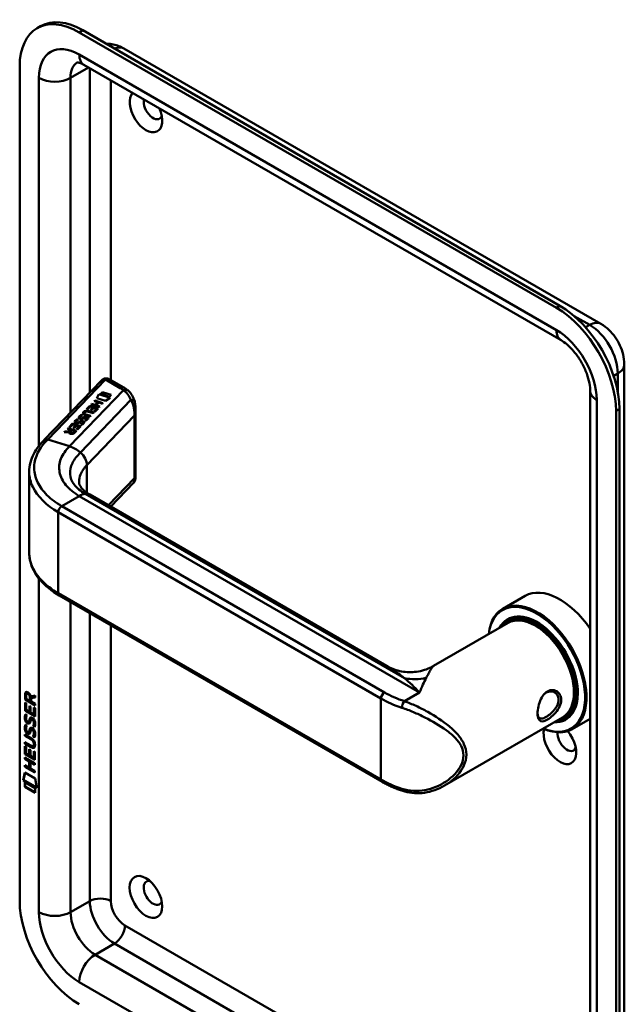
# Model space of a CAD drawing. Header units: millimetres. Extents: x 20 to 833, y 20 to 574.
# Tile 2 of 5: x 183 to 232, y 98 to 178. Entities that reach past the tile are written whole.
import ezdxf

# ---------------------------------------------------------------- set-up
doc = ezdxf.new("R2010")
doc.units = ezdxf.units.MM
doc.header["$LTSCALE"] = 2
doc.layers.add('Sichtbare Kanten(DIN)', color=7, linetype='Continuous', lineweight=50)
doc.layers.add('Sichtbare tangentiale Kanten(DIN)', color=7, linetype='Continuous', lineweight=50)

msp = doc.modelspace()

# ---------------------------------------------------------------- linework, layer by layer
at = {"layer": 'Sichtbare Kanten(DIN)'}
for p, q in [((184.162, 176.942), (184.445, 177.105)), ((226.029, 154.397), (187.562, 176.605)), ((226.312, 154.56), (187.845, 176.769)), ((191.149, 175.306), (229.616, 153.098)), ((187.935, 173.985), (226.402, 151.776)), ((182.754, 173.829), (182.754, 106.55)), ((231.506, 149.824), (231.506, 82.545)), ((184.738, 143.731), (189.347, 148.532)), ((191.158, 147.951), (190.011, 148.613)), ((228.755, 147.701), (228.755, 80.422)), ((188.755, 146.864), (188.804, 146.914)), ((188.76, 146.862), (188.804, 146.908)), ((188.804, 146.914), (189.47, 146.701)), ((188.804, 146.914), (188.804, 146.908)), ((188.804, 146.908), (189.466, 146.696)), ((188.973, 147.115), (189.143, 147.435)), ((189.674, 146.89), (188.973, 147.115)), ((188.976, 147.114), (189.143, 147.429)), ((189.143, 147.435), (190.056, 147.143)), ((189.143, 147.435), (189.143, 147.429)), ((189.143, 147.429), (190.049, 147.139)), ((189.287, 147.44), (189.435, 147.593)), ((189.986, 147.216), (189.287, 147.44)), ((189.292, 147.438), (189.435, 147.587)), ((189.435, 147.593), (190.133, 147.37)), ((189.435, 147.593), (189.435, 147.587)), ((189.435, 147.587), (190.129, 147.365)), ((190.056, 147.143), (189.674, 146.89)), ((190.133, 147.37), (189.986, 147.216)), ((188.14, 146.224), (188.402, 146.496)), ((188.222, 146.198), (188.14, 146.224)), ((188.145, 146.222), (188.402, 146.49)), ((188.435, 146.419), (188.222, 146.198)), ((188.402, 146.496), (189.069, 146.283)), ((188.402, 146.496), (188.402, 146.49)), ((188.402, 146.49), (189.064, 146.278)), ((188.649, 146.351), (188.435, 146.419)), ((188.462, 146.156), (188.649, 146.351)), ((188.543, 146.13), (188.462, 146.156)), ((188.466, 146.155), (188.649, 146.344)), ((188.505, 146.603), (188.554, 146.654)), ((189.172, 146.39), (188.505, 146.603)), ((188.51, 146.601), (188.554, 146.647)), ((188.73, 146.325), (188.543, 146.13)), ((188.554, 146.654), (188.847, 146.56)), ((188.554, 146.654), (188.554, 146.647)), ((188.554, 146.647), (188.847, 146.553)), ((188.649, 146.351), (188.649, 146.344)), ((188.728, 146.039), (188.939, 146.258)), ((188.939, 146.258), (188.73, 146.325)), ((188.733, 146.038), (188.939, 146.252)), ((189.049, 146.77), (188.755, 146.864)), ((189.069, 146.283), (188.81, 146.013)), ((188.847, 146.56), (189.049, 146.77)), ((188.847, 146.553), (189.049, 146.763)), ((188.847, 146.56), (188.847, 146.553)), ((189.132, 146.743), (188.93, 146.533)), ((188.93, 146.533), (189.22, 146.44)), ((188.93, 146.533), (188.93, 146.527)), ((188.93, 146.527), (189.216, 146.435)), ((188.939, 146.258), (188.939, 146.252)), ((189.049, 146.77), (189.049, 146.763)), ((189.422, 146.65), (189.132, 146.743)), ((189.22, 146.44), (189.172, 146.39)), ((189.47, 146.701), (189.422, 146.65)), ((192.103, 140.695), (192.103, 146.166)), ((231.12, 78.952), (231.12, 146.232)), ((187.414, 145.405), (187.414, 145.399)), ((187.603, 145.54), (187.603, 145.533)), ((187.659, 145.482), (187.661, 145.481)), ((187.659, 145.482), (187.659, 145.475)), ((187.659, 145.475), (187.661, 145.474)), ((187.74, 145.476), (187.74, 145.47)), ((187.743, 145.748), (187.743, 145.742)), ((187.838, 145.52), (187.838, 145.513)), ((187.875, 145.543), (187.875, 145.536)), ((187.958, 145.906), (187.958, 145.9)), ((187.992, 145.972), (187.991, 145.97)), ((188.07, 145.297), (188.003, 145.336)), ((188.049, 145.555), (188.044, 145.554)), ((188.437, 145.625), (188.053, 145.748)), ((188.096, 145.8), (188.486, 145.676)), ((188.096, 145.794), (188.481, 145.671)), ((188.196, 145.491), (188.196, 145.494)), ((188.196, 145.484), (188.196, 145.487)), ((188.197, 145.501), (188.197, 145.495)), ((188.687, 145.885), (188.298, 146.01)), ((188.352, 146.059), (188.736, 145.936)), ((188.352, 146.052), (188.731, 145.931)), ((188.486, 145.676), (188.437, 145.625)), ((188.736, 145.936), (188.687, 145.885)), ((188.81, 146.013), (188.728, 146.039)), ((230.837, 78.789), (230.837, 146.068)), ((186.611, 144.631), (186.661, 144.683)), ((186.878, 144.546), (186.611, 144.631)), ((186.616, 144.63), (186.661, 144.676)), ((186.661, 144.683), (187.327, 144.469)), ((186.661, 144.683), (186.661, 144.676)), ((186.661, 144.676), (187.323, 144.464)), ((186.752, 144.778), (187.014, 145.05)), ((186.833, 144.752), (186.752, 144.778)), ((186.757, 144.776), (187.014, 145.044)), ((186.768, 144.432), (186.878, 144.546)), ((186.768, 144.425), (186.878, 144.54)), ((187.046, 144.974), (186.833, 144.752)), ((186.959, 144.52), (186.844, 144.4)), ((186.878, 144.546), (186.878, 144.54)), ((187.197, 144.444), (186.959, 144.52)), ((187.014, 145.05), (187.68, 144.837)), ((187.014, 145.05), (187.014, 145.044)), ((187.014, 145.044), (187.676, 144.832)), ((187.261, 144.905), (187.046, 144.974)), ((187.073, 144.71), (187.261, 144.905)), ((187.155, 144.684), (187.073, 144.71)), ((187.078, 144.709), (187.261, 144.899)), ((187.342, 144.879), (187.155, 144.684)), ((187.261, 144.905), (187.261, 144.899)), ((187.274, 145.197), (187.274, 145.191)), ((187.329, 145.139), (187.332, 145.138)), ((187.329, 145.139), (187.329, 145.132)), ((187.329, 145.132), (187.332, 145.131)), ((187.34, 144.593), (187.55, 144.812)), ((187.421, 144.567), (187.34, 144.593)), ((187.55, 144.812), (187.342, 144.879)), ((187.345, 144.592), (187.55, 144.806)), ((187.411, 145.133), (187.411, 145.127)), ((187.68, 144.837), (187.421, 144.567)), ((187.509, 145.177), (187.509, 145.17)), ((187.546, 145.2), (187.546, 145.193)), ((187.55, 144.812), (187.55, 144.806)), ((187.74, 144.954), (187.674, 144.993)), ((187.719, 145.212), (187.715, 145.211)), ((187.866, 145.148), (187.867, 145.151)), ((187.866, 145.142), (187.867, 145.144)), ((187.868, 145.159), (187.868, 145.152)), ((186.348, 144.357), (186.404, 144.415)), ((186.729, 144.374), (186.348, 144.357)), ((186.354, 144.357), (186.404, 144.409)), ((186.404, 144.415), (186.768, 144.432)), ((186.404, 144.409), (186.768, 144.425)), ((186.404, 144.415), (186.404, 144.409)), ((186.729, 144.374), (186.729, 144.367)), ((186.768, 144.432), (186.768, 144.425)), ((186.815, 144.344), (186.815, 144.337)), ((187.082, 144.324), (187.197, 144.444)), ((187.082, 144.318), (187.197, 144.438)), ((187.327, 144.469), (187.157, 144.293)), ((187.197, 144.444), (187.197, 144.438)), ((183.523, 134.634), (183.523, 141.108)), ((191.934, 140.267), (190.098, 138.355)), ((212.337, 125.515), (188.404, 139.333)), ((211.97, 116.165), (185.948, 131.188)), ((223.512, 131.159), (221.702, 130.114)), ((222.132, 128.977), (216.126, 125.509)), ((222.258, 129.28), (222.089, 129.182)), ((183.182, 122.791), (183.183, 123.22)), ((183.226, 123.244), (183.183, 123.22)), ((183.225, 122.816), (183.226, 123.244)), ((183.282, 123.149), (183.281, 122.859)), ((183.369, 123.299), (183.327, 123.274)), ((183.653, 123.052), (183.992, 123.115)), ((183.992, 123.115), (183.991, 122.973)), ((183.225, 122.816), (183.182, 122.791)), ((183.991, 122.324), (183.182, 122.791)), ((183.182, 121.9), (183.182, 122.554)), ((183.182, 122.554), (183.281, 122.497)), ((183.224, 121.925), (183.225, 122.53)), ((183.991, 122.373), (183.225, 122.816)), ((183.281, 122.497), (183.28, 121.966)), ((183.281, 122.859), (183.569, 122.692)), ((183.534, 121.82), (183.534, 122.292)), ((183.534, 122.292), (183.632, 122.235)), ((183.569, 122.692), (183.569, 122.982)), ((183.612, 122.717), (183.569, 122.692)), ((183.612, 122.717), (183.612, 123.007)), ((183.991, 122.973), (183.668, 122.913)), ((183.711, 122.937), (183.668, 122.913)), ((183.668, 122.913), (183.668, 122.635)), ((183.668, 122.635), (183.991, 122.448)), ((183.991, 122.989), (183.711, 122.937)), ((183.991, 122.448), (183.991, 122.324)), ((183.224, 121.925), (183.182, 121.9)), ((183.99, 121.433), (183.182, 121.9)), ((183.99, 121.482), (183.224, 121.925)), ((183.23, 121.619), (183.326, 121.531)), ((183.28, 121.966), (183.534, 121.82)), ((183.576, 121.844), (183.534, 121.82)), ((183.576, 121.844), (183.576, 122.268)), ((183.632, 122.235), (183.632, 121.763)), ((183.632, 121.763), (183.892, 121.613)), ((183.892, 121.613), (183.892, 122.15)), ((183.892, 122.15), (183.991, 122.093)), ((183.934, 121.637), (183.892, 121.613)), ((183.934, 121.637), (183.935, 122.126)), ((183.991, 122.093), (183.99, 121.433)), ((183.23, 120.788), (183.326, 120.7)), ((183.286, 121.152), (183.288, 121.145)), ((183.51, 121.023), (183.468, 120.998)), ((183.513, 121.025), (183.471, 121)), ((183.479, 121.009), (183.482, 121.012)), ((183.522, 121.033), (183.525, 121.037)), ((183.745, 121.242), (183.702, 121.217)), ((183.776, 121.205), (183.773, 121.207)), ((183.818, 121.23), (183.776, 121.205)), ((183.818, 121.23), (183.815, 121.232)), ((226.532, 121.355), (217.007, 115.856)), ((226.858, 121.313), (226.689, 121.215)), ((228.755, 121.253), (227.302, 120.414)), ((183.18, 119.867), (183.181, 119.99)), ((183.181, 119.99), (183.646, 119.721)), ((183.223, 119.891), (183.223, 119.966)), ((183.285, 120.321), (183.287, 120.314)), ((183.51, 120.192), (183.467, 120.167)), ((183.512, 120.193), (183.47, 120.169)), ((183.479, 120.177), (183.482, 120.181)), ((183.521, 120.202), (183.524, 120.206)), ((183.744, 120.41), (183.702, 120.386)), ((183.775, 120.374), (183.772, 120.376)), ((183.818, 120.399), (183.775, 120.374)), ((183.818, 120.399), (183.814, 120.4)), ((183.873, 120.682), (183.83, 120.657)), ((183.223, 119.891), (183.18, 119.867)), ((183.653, 119.594), (183.18, 119.867)), ((183.18, 119.235), (183.18, 119.358)), ((183.18, 119.358), (183.652, 119.085)), ((183.222, 119.26), (183.18, 119.235)), ((183.645, 118.966), (183.18, 119.235)), ((183.222, 119.26), (183.222, 119.334)), ((183.688, 118.991), (183.222, 119.26)), ((183.695, 119.618), (183.223, 119.891)), ((183.872, 119.85), (183.83, 119.826)), ((183.902, 119.194), (183.902, 119.197)), ((183.944, 119.218), (183.944, 119.221)), ((183.179, 118.395), (183.18, 119.049)), ((183.222, 118.419), (183.179, 118.395)), ((183.988, 117.927), (183.179, 118.395)), ((183.18, 119.049), (183.278, 118.992)), ((183.222, 118.419), (183.222, 119.024)), ((183.988, 117.976), (183.222, 118.419)), ((183.278, 118.992), (183.278, 118.461)), ((183.278, 118.461), (183.531, 118.314)), ((183.531, 118.314), (183.531, 118.787)), ((183.531, 118.787), (183.63, 118.73)), ((183.574, 118.339), (183.531, 118.314)), ((183.574, 118.339), (183.574, 118.762)), ((183.63, 118.73), (183.63, 118.257)), ((183.889, 119.069), (183.847, 119.045)), ((183.889, 118.107), (183.89, 118.645)), ((183.89, 118.645), (183.988, 118.588)), ((183.932, 118.132), (183.932, 118.62)), ((183.988, 118.588), (183.988, 117.927)), ((183.179, 118.013), (183.179, 118.136)), ((183.179, 118.136), (183.987, 117.668)), ((183.221, 118.037), (183.179, 118.013)), ((183.53, 117.809), (183.179, 118.013)), ((183.221, 118.037), (183.221, 118.111)), ((183.573, 117.834), (183.221, 118.037)), ((183.573, 117.834), (183.53, 117.809)), ((183.53, 117.301), (183.53, 117.809)), ((183.572, 117.325), (183.573, 117.834)), ((183.63, 118.257), (183.889, 118.107)), ((183.674, 117.776), (183.631, 117.751)), ((183.987, 117.545), (183.631, 117.751)), ((183.631, 117.751), (183.631, 117.243)), ((183.987, 117.594), (183.674, 117.776)), ((183.932, 118.132), (183.889, 118.107)), ((183.987, 117.668), (183.987, 117.545)), ((183.028, 116.299), (183.158, 116.921)), ((183.071, 116.324), (183.191, 116.902)), ((183.158, 116.921), (184.008, 116.429)), ((183.178, 117.381), (183.178, 117.504)), ((183.178, 117.504), (183.53, 117.301)), ((183.221, 117.406), (183.178, 117.381)), ((183.987, 116.913), (183.178, 117.381)), ((183.221, 117.406), (183.221, 117.48)), ((183.987, 116.962), (183.221, 117.406)), ((183.572, 117.325), (183.53, 117.301)), ((183.631, 117.243), (183.987, 117.037)), ((183.987, 117.037), (183.987, 116.913)), ((183.071, 116.324), (183.028, 116.299)), ((184.135, 115.659), (183.028, 116.299)), ((184.127, 115.713), (183.071, 116.324)), ((183.158, 115.758), (183.158, 116.131)), ((183.158, 116.131), (184.006, 115.641)), ((183.2, 115.783), (183.2, 116.107)), ((184.008, 116.429), (184.135, 115.659)), ((183.2, 115.783), (183.158, 115.758)), ((184.005, 115.268), (183.158, 115.758)), ((184.006, 115.317), (183.2, 115.783)), ((184.006, 115.641), (184.005, 115.268))]:
    msp.add_line(p, q, dxfattribs=at)
for centre, major_axis, ratio, start_param, end_param in [((187.562, 171.053), (-3.4, 5.889), 0.57735, 5.497787, 7.068583), ((187.845, 171.216), (-3.4, 5.889), 0.57735, 5.497787, 6.283185), ((192.936, 170.237), (-0.93, 1.611), 0.57735, 0.182672, 4.529717), ((193.502, 170.563), (0.53, -0.918), 0.57735, 3.68461, 6.739089), ((226.029, 148.844), (-3.4, 5.889), 0.57735, 3.926991, 5.497787), ((226.312, 149.008), (-3.4, 5.889), 0.57735, 3.926991, 5.497787), ((189.811, 148.036), (-0.076, -0.62), 0.711531, 2.84759, 2.850396), ((188.638, 145.144), (-0.7, 0.879), 0.508563, 5.632274, 6.350614), ((188.638, 145.137), (-0.7, 0.879), 0.508563, 5.632274, 6.350614), ((188.03, 145.659), (-0.424, -0.134), 0.323385, 6.174461, 6.696153), ((188.03, 145.653), (-0.424, -0.134), 0.323385, 6.174461, 6.696153), ((189.548, 146.093), (-1.686, -0.2), 0.222773, 6.018982, 6.737446), ((189.548, 146.086), (-1.686, -0.2), 0.222773, 6.018982, 6.248126), ((190.899, 141.553), (-2.871, 4.449), 0.191984, 6.053706, 6.328639), ((188.059, 145.547), (-0.0415, -0.0104), 0.237853, 4.599863, 4.907941), ((187.916, 145.439), (-0.279, -0.072), 0.364474, 2.978881, 3.436713), ((187.447, 145.139), (-0.747, -0.376), 0.181536, 2.935109, 2.99425), ((187.447, 145.133), (-0.747, -0.376), 0.181536, 2.935109, 2.99425), ((187.916, 145.432), (-0.279, -0.072), 0.364474, 2.978881, 3.047498), ((187.701, 145.317), (0.425, 0.134), 0.323145, 3.032844, 3.554231), ((187.701, 145.31), (0.425, 0.134), 0.323145, 3.032844, 3.554231), ((187.73, 145.205), (0.0415, 0.0104), 0.237853, 1.45827, 1.766348), ((187.59, 145.097), (0.276, 0.072), 0.366407, 6.119353, 6.579647), ((187.169, 144.823), (0.695, 0.349), 0.189659, 6.06821, 6.129169), ((187.169, 144.817), (0.695, 0.349), 0.189659, 6.06821, 6.129169), ((187.59, 145.09), (0.276, 0.072), 0.366407, 6.119353, 6.188348), ((187.242, 144.424), (-0.518, -0.093), 0.376472, 6.070506, 6.901313), ((187.242, 144.417), (-0.518, -0.093), 0.376472, 6.070506, 6.199543), ((186.907, 144.516), (-0.151, 0.213), 0.804515, 2.32247, 3.295215), ((186.907, 144.51), (0.151, -0.213), 0.804515, 5.464063, 6.436807), ((226.312, 126.309), (-2.8, 4.85), 0.57735, 4.83304, 6.283185), ((224.502, 125.264), (2.8, -4.85), 0.57735, 5.616239, 10.091724), ((224.445, 125.231), (-2.76, 4.78), 0.57735, 2.493276, 6.931502), ((224.445, 125.231), (2.34, -4.053), 0.57735, 5.935521, 9.772443), ((224.389, 125.199), (2.3, -3.984), 0.57735, 5.987222, 9.720741), ((224.332, 125.166), (-2.26, 3.914), 0.57735, 2.910651, 6.514127), ((224.473, 125.248), (-2.32, 4.018), 0.57735, 5.502088, 6.538938), ((224.332, 125.166), (-2.2, 3.811), 0.57735, 3.141593, 6.283185), ((224.558, 125.297), (-2.3, 3.984), 0.57735, 6.063133, 6.283185), ((224.615, 125.329), (-2.32, 4.018), 0.57735, 0.030483, 0.137203), ((183.615, 122.704), (0.285, -0.572), 0.301873, 2.712845, 3.68559), ((183.657, 122.728), (0.285, -0.572), 0.301873, 2.712845, 3.160061), ((183.221, 122.905), (-0.033, -0.522), 0.855294, 1.909162, 2.739969), ((224.473, 125.248), (2.32, -4.018), 0.57735, 6.027433, 7.064282), ((226.086, 126.178), (-1.8, 3.118), 0.57735, 2.46259, 2.462629), ((226.029, 126.146), (1.91, -3.308), 0.57735, 5.557323, 5.557337), ((226.029, 126.146), (1.91, -3.308), 0.57735, 5.639967, 5.640049), ((224.615, 125.329), (1.95, -3.377), 0.57735, 6.020568, 6.020679), ((224.671, 125.362), (1.91, -3.308), 0.57735, 6.045513, 6.045823), ((224.558, 125.297), (2.3, -3.984), 0.57735, 0, 0.220052), ((183.644, 121.962), (0.278, 0.917), 0.281235, 2.669751, 2.730711), ((183.497, 121.29), (0.059, 0.299), 0.72217, 2.211263, 2.671556), ((183.463, 121.026), (0.0248, 0.0325), 0.583914, 4.30859, 4.616668), ((183.505, 121.051), (0.0248, 0.0325), 0.583914, 4.30859, 4.616668), ((183.589, 120.762), (0.145, 0.462), 0.615043, 5.609575, 6.130963), ((183.632, 120.787), (0.145, 0.462), 0.615043, 5.609575, 6.130963), ((224.332, 125.166), (-2.26, 3.914), 0.57735, 2.422781, 2.422828), ((224.389, 125.199), (2.3, -3.984), 0.57735, 5.546127, 5.546169), ((224.445, 125.231), (2.34, -4.053), 0.57735, 5.528421, 5.52846), ((224.389, 125.199), (2.3, -3.984), 0.57735, 5.735239, 5.735263), ((224.332, 125.166), (-2.26, 3.914), 0.57735, 2.624615, 2.624676), ((224.332, 125.166), (-2.2, 3.811), 0.57735, 2.677722, 2.67787), ((224.615, 125.329), (-2.32, 4.018), 0.57735, 2.582839, 2.582925), ((224.615, 125.329), (2.32, -4.018), 0.57735, 6.145982, 6.252702), ((183.668, 121.197), (0.304, 0.982), 0.270347, 2.690551, 2.749692), ((183.498, 120.46), (0.062, 0.301), 0.723088, 2.219923, 2.677754), ((183.462, 120.195), (0.0248, 0.0325), 0.583914, 4.30859, 4.616668), ((183.505, 120.219), (0.0248, 0.0325), 0.583914, 4.30859, 4.616668), ((183.589, 119.931), (0.145, 0.462), 0.615351, 5.608827, 6.13052), ((183.632, 119.956), (0.145, 0.462), 0.615351, 5.608827, 6.13052), ((226.312, 119.287), (0.93, -1.611), 0.57735, 3.6589, 8.138452), ((226.878, 119.614), (0.53, -0.918), 0.57735, 3.796235, 6.739089), ((182.566, 121.118), (1.354, -2.201), 0.216413, 5.902022, 6.620361), ((182.565, 118.818), (1.39, 0.562), 0.642557, 6.029314, 6.747778), ((177.274, 129.499), (6.576, -10.453), 0.079405, 6.133619, 6.408552), ((177.316, 129.524), (6.576, -10.453), 0.079405, 6.280171, 6.408552), ((182.609, 121.143), (1.354, -2.201), 0.216413, 5.902022, 6.233391), ((213.773, 115.804), (-0.125, -0.38), 0.405066, 0, 0.002655), ((193.502, 107.203), (-0.53, 0.918), 0.57735, 5.827281, 9.880682), ((187.562, 103.774), (3.4, -5.889), 0.57735, 3.926991, 5.497787)]:
    msp.add_ellipse(centre, major_axis=major_axis, ratio=ratio, start_param=start_param, end_param=end_param, dxfattribs=at)
msp.add_ellipse((192.936, 106.876), major_axis=(-0.93, 1.611), ratio=0.57735, dxfattribs=at)
for points, knots in [([(189.729, 175.681), (189.746, 175.682), (189.763, 175.682), (189.963, 175.684), (190.138, 175.665), (190.463, 175.6), (190.614, 175.553), (190.896, 175.442), (191.027, 175.377), (191.149, 175.306)], [4.2264851, 4.2264851, 4.2264851, 4.2264851, 4.2411501, 4.2411501, 4.3982297, 4.3982297, 4.5553093, 4.5553093, 4.712389, 4.712389, 4.712389, 4.712389]), ([(187.368, 174.187), (187.368, 174.187), (187.371, 174.187), (187.393, 174.187), (187.425, 174.186), (187.522, 174.166), (187.587, 174.148), (187.744, 174.086), (187.836, 174.043), (187.935, 173.985)], [4.1667876, 4.1667876, 4.1667876, 4.1667876, 4.2411501, 4.2411501, 4.3982297, 4.3982297, 4.5553093, 4.5553093, 4.712389, 4.712389, 4.712389, 4.712389]), ([(229.616, 153.098), (229.861, 152.956), (230.073, 152.791), (230.453, 152.429), (230.621, 152.232), (230.916, 151.814), (231.044, 151.592), (231.259, 151.127), (231.345, 150.884), (231.469, 150.374), (231.506, 150.107), (231.506, 149.824)], [4.712389, 4.712389, 4.712389, 4.712389, 5.026548, 5.026548, 5.340708, 5.340708, 5.654867, 5.654867, 5.969026, 5.969026, 6.283185, 6.283185, 6.283185, 6.283185]), ([(226.402, 151.776), (226.549, 151.691), (226.715, 151.575), (227.067, 151.276), (227.254, 151.089), (227.621, 150.655), (227.801, 150.406), (228.127, 149.873), (228.272, 149.59), (228.506, 149.028), (228.595, 148.749), (228.713, 148.241), (228.744, 148.01), (228.754, 147.774), (228.755, 147.737), (228.755, 147.701)], [4.712389, 4.712389, 4.712389, 4.712389, 4.945101, 4.945101, 5.193081, 5.193081, 5.453577, 5.453577, 5.719578, 5.719578, 5.982715, 5.982715, 6.234734, 6.234734, 6.283185, 6.283185, 6.283185, 6.283185]), ([(189.469, 148.627), (189.461, 148.623), (189.453, 148.618), (189.437, 148.607), (189.428, 148.602), (189.412, 148.59), (189.404, 148.583), (189.388, 148.57), (189.379, 148.563), (189.363, 148.548), (189.355, 148.541), (189.347, 148.532)], [3.1415927, 3.1415927, 3.1415927, 3.1415927, 3.1974432, 3.1974432, 3.2532937, 3.2532937, 3.3091443, 3.3091443, 3.3649948, 3.3649948, 3.4208453, 3.4208453, 3.4208453, 3.4208453]), ([(189.476, 148.631), (189.512, 148.652), (189.552, 148.667), (189.639, 148.69), (189.688, 148.695), (189.794, 148.693), (189.852, 148.681), (189.937, 148.651), (189.967, 148.637), (189.996, 148.622)], [0.0018129, 0.0018129, 0.0018129, 0.0018129, 0.0333104, 0.0333104, 0.0701392, 0.0701392, 0.1137283, 0.1137283, 0.13856, 0.13856, 0.13856, 0.13856]), ([(191.502, 147.711), (191.481, 147.729), (191.46, 147.747), (191.416, 147.781), (191.394, 147.798), (191.348, 147.83), (191.325, 147.846), (191.279, 147.877), (191.255, 147.893), (191.207, 147.922), (191.183, 147.937), (191.158, 147.951)], [1.3871415, 1.3871415, 1.3871415, 1.3871415, 1.4238724, 1.4238724, 1.4606034, 1.4606034, 1.4973344, 1.4973344, 1.5340654, 1.5340654, 1.5707963, 1.5707963, 1.5707963, 1.5707963]), ([(191.5, 147.713), (191.627, 147.606), (191.736, 147.474), (191.913, 147.178), (191.982, 147.008), (192.034, 146.809), (192.04, 146.784), (192.046, 146.759)], [0, 0, 0, 0, 0.1398364, 0.1398364, 0.2900892, 0.2900892, 0.3112069, 0.3112069, 0.3112069, 0.3112069]), ([(188.096, 145.8), (188.061, 145.811), (188.026, 145.826), (187.986, 145.853), (187.975, 145.864), (187.96, 145.887), (187.958, 145.899), (187.96, 145.925), (187.966, 145.938), (187.979, 145.957), (187.985, 145.964), (187.991, 145.97)], [0, 0, 0, 0, 0.03013076, 0.03013076, 0.04643109, 0.04643109, 0.06207275, 0.06207275, 0.07997439, 0.07997439, 0.08929735, 0.08929735, 0.08929735, 0.08929735]), ([(187.958, 145.9), (187.958, 145.889), (187.961, 145.879), (187.975, 145.857), (187.986, 145.847), (188.026, 145.819), (188.061, 145.805), (188.096, 145.794)], [-0.06012294, -0.06012294, -0.06012294, -0.06012294, -0.04643109, -0.04643109, -0.03013076, -0.03013076, 0, 0, 0, 0]), ([(183.522, 141.17), (183.522, 141.663), (183.652, 142.164), (184.101, 143.02), (184.415, 143.394), (184.737, 143.73)], [0, 0, 0, 0, 0.585628, 0.585628, 1.08441, 1.08441, 1.08441, 1.08441]), ([(192.103, 140.695), (192.103, 140.682), (192.102, 140.665), (192.1, 140.629), (192.098, 140.61), (192.09, 140.563), (192.083, 140.534), (192.06, 140.459), (192.039, 140.413), (191.995, 140.341), (191.973, 140.312), (191.949, 140.285)], [0.0000336, 0.0000336, 0.0000336, 0.0000336, 0.0155422, 0.0155422, 0.0309442, 0.0309442, 0.0536689, 0.0536689, 0.090948, 0.090948, 0.1178547, 0.1178547, 0.1178547, 0.1178547]), ([(187.547, 140.361), (187.55, 140.178), (187.583, 140.06), (187.813, 139.779), (187.901, 139.691), (188.118, 139.513), (188.252, 139.42), (188.406, 139.332)], [0, 0, 0, 0, 0.4785018, 0.4785018, 0.6584051, 0.6584051, 0.8461037, 0.8461037, 0.8461037, 0.8461037]), ([(185.95, 131.188), (185.328, 131.546), (184.797, 131.973), (183.992, 132.92), (183.711, 133.456), (183.546, 134.214), (183.522, 134.428), (183.522, 134.641)], [0, 0, 0, 0, 0.647501, 0.647501, 1.304525, 1.304525, 1.557864, 1.557864, 1.557864, 1.557864]), ([(212.336, 125.516), (212.657, 125.33), (213.023, 125.186), (213.789, 125.012), (214.201, 124.986), (215.026, 125.065), (215.447, 125.18), (215.926, 125.4), (216.026, 125.452), (216.123, 125.507)], [0, 0, 0, 0, 0.30441, 0.30441, 0.622377, 0.622377, 0.959057, 0.959057, 1.0517, 1.0517, 1.0517, 1.0517]), ([(225.303, 123.455), (225.161, 123.373), (224.898, 123.112), (224.638, 122.55), (224.507, 121.936), (224.507, 121.229), (224.768, 120.947), (225.291, 121.152), (225.915, 121.608), (226.426, 122.337), (226.424, 123), (226.277, 123.272), (225.964, 123.585), (225.589, 123.619), (225.304, 123.455), (225.304, 123.455), (225.303, 123.455), (225.303, 123.455)], [-2.115041, -2.115041, -2.115041, -2.115041, -1.963993, -1.812917, -1.66184, -1.510764, -1.208611, -1.057535, -0.906458, -0.604306, -0.453229, -0.339922, -0.302153, 0, 0, 0, 0.000028, 0.000028, 0.000028, 0.000028]), ([(225.204, 123.356), (225.204, 123.356), (225.204, 123.356), (225.204, 123.356), (225.459, 123.503), (225.76, 123.478), (225.962, 123.316), (225.987, 123.296), (226.011, 123.273), (226.033, 123.249), (226.099, 123.177), (226.149, 123.088), (226.177, 122.989), (226.216, 122.856), (226.216, 122.704), (226.178, 122.55), (226.101, 122.242), (225.868, 121.928), (225.604, 121.69), (225.472, 121.572), (225.332, 121.471), (225.204, 121.397), (225.076, 121.323), (224.96, 121.276), (224.864, 121.264), (224.673, 121.238), (224.561, 121.353), (224.524, 121.594), (224.519, 121.627), (224.515, 121.662), (224.513, 121.698)], [2.115041, 2.115041, 2.115041, 2.115041, 2.11507, 2.11507, 2.11507, 2.417222, 2.417222, 2.417222, 2.454991, 2.454991, 2.454991, 2.568299, 2.568299, 2.568299, 2.719375, 2.719375, 2.719375, 3.021528, 3.021528, 3.021528, 3.172604, 3.172604, 3.172604, 3.323681, 3.323681, 3.323681, 3.625833, 3.625833, 3.625833, 3.666448, 3.666448, 3.666448, 3.666448]), ([(183.902, 119.197), (183.902, 119.212), (183.901, 119.228), (183.896, 119.275), (183.89, 119.307), (183.869, 119.368), (183.856, 119.396), (183.822, 119.45), (183.802, 119.475), (183.74, 119.538), (183.695, 119.569), (183.653, 119.594)], [-0.133946, -0.133946, -0.133946, -0.133946, -0.1199616, -0.1199616, -0.0931091, -0.0931091, -0.0696466, -0.0696466, -0.0451961, -0.0451961, 0, 0, 0, 0]), ([(183.944, 119.221), (183.944, 119.237), (183.943, 119.252), (183.939, 119.299), (183.932, 119.332), (183.911, 119.393), (183.898, 119.421), (183.864, 119.475), (183.844, 119.499), (183.783, 119.562), (183.738, 119.594), (183.695, 119.618)], [-0.133946, -0.133946, -0.133946, -0.133946, -0.1199616, -0.1199616, -0.0931091, -0.0931091, -0.0696466, -0.0696466, -0.0451961, -0.0451961, 0, 0, 0, 0]), ([(213.648, 115.424), (213.526, 115.464), (213.406, 115.506), (213.17, 115.594), (213.053, 115.64), (212.825, 115.736), (212.713, 115.785), (212.493, 115.888), (212.385, 115.941), (212.174, 116.05), (212.07, 116.107), (211.97, 116.165)], [1.3045023, 1.3045023, 1.3045023, 1.3045023, 1.3577611, 1.3577611, 1.4110199, 1.4110199, 1.4642787, 1.4642787, 1.5175375, 1.5175375, 1.5707963, 1.5707963, 1.5707963, 1.5707963]), ([(217.002, 115.854), (216.507, 115.569), (215.953, 115.368), (214.87, 115.208), (214.325, 115.233), (213.759, 115.389), (213.703, 115.406), (213.648, 115.424)], [0, 0, 0, 0, 0.4643615, 0.4643615, 0.8926705, 0.8926705, 0.9393558, 0.9393558, 0.9393558, 0.9393558])]:
    msp.add_open_spline(points, degree=3, knots=knots, dxfattribs=at)
for points in [[(192.047, 146.754), (192.088, 146.571), (192.103, 146.374), (192.103, 146.17)], [(192.103, 146.166), (192.103, 146.167), (192.103, 146.168), (192.103, 146.17)], [(187.231, 145.291), (187.242, 145.302), (187.255, 145.313), (187.269, 145.325)], [(187.231, 145.284), (187.242, 145.296), (187.255, 145.307), (187.269, 145.319)], [(187.269, 145.325), (187.319, 145.368), (187.398, 145.4), (187.414, 145.405)], [(187.269, 145.319), (187.319, 145.361), (187.398, 145.394), (187.414, 145.399)], [(187.489, 145.366), (187.489, 145.366), (187.42, 145.343), (187.37, 145.31)], [(187.414, 145.405), (187.418, 145.403), (187.489, 145.366), (187.489, 145.366)], [(187.414, 145.399), (187.417, 145.397), (187.463, 145.373), (187.481, 145.364)], [(187.512, 145.531), (187.51, 145.564), (187.525, 145.597), (187.56, 145.634)], [(187.512, 145.534), (187.513, 145.564), (187.529, 145.594), (187.56, 145.627)], [(187.641, 145.423), (187.569, 145.44), (187.516, 145.474), (187.512, 145.531)], [(187.56, 145.634), (187.571, 145.645), (187.584, 145.656), (187.598, 145.668)], [(187.56, 145.627), (187.571, 145.638), (187.584, 145.65), (187.598, 145.662)], [(187.598, 145.668), (187.648, 145.711), (187.727, 145.743), (187.743, 145.748)], [(187.598, 145.662), (187.648, 145.704), (187.727, 145.737), (187.743, 145.742)], [(187.699, 145.652), (187.64, 145.613), (187.604, 145.575), (187.603, 145.541)], [(187.762, 145.421), (187.726, 145.413), (187.686, 145.413), (187.641, 145.423)], [(187.661, 145.481), (187.69, 145.472), (187.712, 145.47), (187.74, 145.476)], [(187.661, 145.474), (187.69, 145.465), (187.712, 145.464), (187.74, 145.47)], [(187.818, 145.709), (187.818, 145.709), (187.749, 145.686), (187.699, 145.652)], [(187.74, 145.476), (187.768, 145.483), (187.8, 145.497), (187.838, 145.52)], [(187.74, 145.47), (187.768, 145.476), (187.8, 145.491), (187.838, 145.513)], [(187.743, 145.748), (187.748, 145.746), (187.818, 145.709), (187.818, 145.709)], [(187.743, 145.742), (187.747, 145.74), (187.792, 145.716), (187.811, 145.706)], [(187.935, 145.497), (187.868, 145.454), (187.817, 145.433), (187.762, 145.421)], [(187.838, 145.52), (187.844, 145.523), (187.875, 145.543), (187.875, 145.543)], [(187.838, 145.513), (187.844, 145.517), (187.875, 145.536), (187.875, 145.536)], [(187.875, 145.543), (187.919, 145.571), (187.955, 145.589), (187.99, 145.602)], [(187.875, 145.536), (187.919, 145.565), (187.955, 145.582), (187.99, 145.595)], [(188.044, 145.554), (188.014, 145.544), (187.979, 145.526), (187.935, 145.497)], [(187.99, 145.602), (188.044, 145.621), (188.11, 145.628), (188.184, 145.604)], [(187.99, 145.595), (188.044, 145.615), (188.11, 145.622), (188.184, 145.597)], [(188.003, 145.336), (188.003, 145.336), (188.074, 145.371), (188.1, 145.387)], [(188.009, 145.332), (188.027, 145.341), (188.078, 145.367), (188.1, 145.38)], [(188.176, 145.538), (188.149, 145.557), (188.101, 145.566), (188.061, 145.558)], [(188.106, 145.313), (188.095, 145.308), (188.07, 145.297), (188.07, 145.297)], [(188.1, 145.387), (188.147, 145.416), (188.178, 145.446), (188.192, 145.479)], [(188.1, 145.38), (188.147, 145.409), (188.178, 145.439), (188.192, 145.473)], [(188.204, 145.373), (188.182, 145.356), (188.145, 145.331), (188.106, 145.313)], [(188.184, 145.604), (188.207, 145.596), (188.211, 145.594), (188.218, 145.591)], [(188.184, 145.597), (188.207, 145.59), (188.211, 145.587), (188.218, 145.584)], [(188.289, 145.487), (188.279, 145.448), (188.256, 145.414), (188.204, 145.373)], [(188.218, 145.591), (188.266, 145.57), (188.301, 145.533), (188.289, 145.487)], [(188.218, 145.584), (188.259, 145.566), (188.29, 145.537), (188.291, 145.501)], [(187.183, 145.188), (187.18, 145.221), (187.196, 145.254), (187.231, 145.291)], [(187.183, 145.191), (187.184, 145.221), (187.2, 145.251), (187.231, 145.284)], [(187.312, 145.08), (187.24, 145.097), (187.187, 145.131), (187.183, 145.188)], [(187.37, 145.31), (187.31, 145.27), (187.275, 145.233), (187.274, 145.198)], [(187.433, 145.078), (187.397, 145.07), (187.357, 145.07), (187.312, 145.08)], [(187.332, 145.138), (187.361, 145.129), (187.382, 145.127), (187.411, 145.133)], [(187.332, 145.131), (187.361, 145.122), (187.382, 145.121), (187.411, 145.127)], [(187.411, 145.133), (187.439, 145.14), (187.471, 145.154), (187.509, 145.177)], [(187.411, 145.127), (187.439, 145.134), (187.471, 145.148), (187.509, 145.17)], [(187.606, 145.154), (187.539, 145.111), (187.487, 145.09), (187.433, 145.078)], [(187.509, 145.177), (187.515, 145.18), (187.545, 145.2), (187.546, 145.2)], [(187.509, 145.17), (187.515, 145.174), (187.545, 145.193), (187.546, 145.193)], [(187.546, 145.2), (187.59, 145.228), (187.625, 145.246), (187.661, 145.259)], [(187.546, 145.193), (187.59, 145.222), (187.625, 145.239), (187.661, 145.252)], [(187.715, 145.211), (187.685, 145.201), (187.65, 145.183), (187.606, 145.154)], [(187.661, 145.259), (187.715, 145.278), (187.781, 145.285), (187.855, 145.261)], [(187.661, 145.252), (187.715, 145.272), (187.781, 145.279), (187.855, 145.254)], [(187.674, 144.993), (187.674, 144.993), (187.744, 145.028), (187.77, 145.044)], [(187.68, 144.989), (187.698, 144.998), (187.749, 145.024), (187.77, 145.037)], [(187.847, 145.195), (187.82, 145.214), (187.771, 145.223), (187.732, 145.216)], [(187.777, 144.97), (187.766, 144.965), (187.74, 144.954), (187.74, 144.954)], [(187.77, 145.044), (187.818, 145.073), (187.848, 145.103), (187.863, 145.136)], [(187.77, 145.037), (187.818, 145.067), (187.848, 145.096), (187.863, 145.13)], [(187.875, 145.03), (187.852, 145.013), (187.816, 144.988), (187.777, 144.97)], [(187.855, 145.261), (187.878, 145.253), (187.882, 145.251), (187.889, 145.248)], [(187.855, 145.254), (187.878, 145.247), (187.882, 145.244), (187.889, 145.241)], [(187.96, 145.144), (187.95, 145.105), (187.927, 145.071), (187.875, 145.03)], [(187.889, 145.248), (187.937, 145.227), (187.972, 145.19), (187.96, 145.144)], [(187.889, 145.241), (187.929, 145.223), (187.96, 145.195), (187.962, 145.158)], [(186.844, 144.4), (186.809, 144.364), (186.787, 144.313), (186.884, 144.282)], [(186.815, 144.337), (186.815, 144.315), (186.832, 144.292), (186.884, 144.276)], [(187.157, 144.293), (187.097, 144.234), (186.983, 144.189), (186.84, 144.235)], [(183.523, 141.17), (183.523, 141.168), (183.523, 141.167), (183.523, 141.166)], [(191.935, 140.268), (191.935, 140.268), (191.934, 140.267), (191.934, 140.267)], [(216.126, 125.509), (216.126, 125.509), (216.126, 125.509), (216.126, 125.509)], [(183.183, 123.22), (183.187, 123.362), (183.253, 123.475), (183.426, 123.375)], [(183.226, 123.244), (183.227, 123.313), (183.244, 123.375), (183.279, 123.409)], [(183.569, 122.982), (183.57, 123.071), (183.545, 123.192), (183.427, 123.26)], [(183.612, 123.007), (183.612, 123.096), (183.587, 123.216), (183.47, 123.284)], [(225.028, 123.223), (225.083, 123.276), (225.142, 123.321), (225.204, 123.356)], [(183.174, 121.431), (183.179, 121.474), (183.19, 121.535), (183.21, 121.58)], [(183.21, 121.58), (183.216, 121.593), (183.23, 121.619), (183.23, 121.619)], [(183.216, 121.456), (183.221, 121.497), (183.232, 121.556), (183.251, 121.6)], [(183.326, 121.531), (183.326, 121.531), (183.292, 121.444), (183.282, 121.405)], [(183.195, 121.157), (183.17, 121.25), (183.162, 121.331), (183.174, 121.431)], [(183.173, 120.6), (183.178, 120.642), (183.19, 120.703), (183.21, 120.748)], [(183.354, 120.915), (183.29, 120.962), (183.226, 121.047), (183.195, 121.157)], [(183.238, 121.181), (183.212, 121.275), (183.204, 121.355), (183.216, 121.456)], [(183.21, 120.748), (183.215, 120.761), (183.23, 120.788), (183.23, 120.788)], [(183.215, 120.624), (183.22, 120.666), (183.231, 120.724), (183.251, 120.769)], [(183.396, 120.939), (183.333, 120.987), (183.268, 121.072), (183.238, 121.181)], [(183.282, 121.405), (183.264, 121.333), (183.263, 121.261), (183.279, 121.18)], [(183.326, 120.7), (183.326, 120.7), (183.292, 120.613), (183.282, 120.573)], [(183.346, 121.043), (183.388, 120.999), (183.441, 120.98), (183.471, 121)], [(183.397, 120.885), (183.369, 120.902), (183.363, 120.908), (183.354, 120.915)], [(183.44, 120.91), (183.411, 120.927), (183.405, 120.932), (183.396, 120.939)], [(183.575, 120.902), (183.542, 120.852), (183.487, 120.832), (183.397, 120.885)], [(183.558, 120.881), (183.528, 120.874), (183.489, 120.881), (183.44, 120.91)], [(183.482, 121.012), (183.502, 121.037), (183.518, 121.081), (183.534, 121.152)], [(183.51, 121.023), (183.511, 121.024), (183.512, 121.024), (183.513, 121.025)], [(183.525, 121.037), (183.544, 121.062), (183.56, 121.106), (183.576, 121.177)], [(183.534, 121.152), (183.557, 121.259), (183.586, 121.311), (183.626, 121.343)], [(183.63, 121.048), (183.614, 120.978), (183.596, 120.935), (183.575, 120.902)], [(183.576, 121.177), (183.597, 121.273), (183.623, 121.325), (183.657, 121.357)], [(183.626, 121.343), (183.652, 121.363), (183.689, 121.366), (183.74, 121.344)], [(183.643, 121.105), (183.641, 121.096), (183.63, 121.048), (183.63, 121.048)], [(183.696, 121.213), (183.676, 121.196), (183.659, 121.16), (183.643, 121.105)], [(183.773, 121.207), (183.738, 121.227), (183.717, 121.229), (183.696, 121.213)], [(183.74, 121.344), (183.821, 121.31), (183.901, 121.231), (183.956, 121.096)], [(183.815, 121.232), (183.784, 121.25), (183.764, 121.253), (183.745, 121.242)], [(183.83, 120.657), (183.83, 120.657), (183.874, 120.715), (183.891, 120.798)], [(183.873, 120.682), (183.873, 120.682), (183.916, 120.739), (183.933, 120.823)], [(183.891, 120.798), (183.91, 120.896), (183.91, 120.986), (183.88, 121.068)], [(183.933, 120.823), (183.953, 120.92), (183.953, 121.01), (183.922, 121.092)], [(183.998, 120.766), (183.99, 120.663), (183.945, 120.581), (183.935, 120.569)], [(183.956, 121.096), (183.987, 121.019), (184.002, 120.939), (184.002, 120.851)], [(184.002, 120.851), (184.002, 120.823), (184, 120.796), (183.998, 120.766)], [(183.195, 120.325), (183.169, 120.419), (183.161, 120.5), (183.173, 120.6)], [(183.353, 120.083), (183.29, 120.131), (183.225, 120.216), (183.195, 120.325)], [(183.237, 120.35), (183.212, 120.443), (183.204, 120.524), (183.215, 120.624)], [(183.396, 120.108), (183.332, 120.155), (183.267, 120.24), (183.237, 120.35)], [(183.282, 120.573), (183.264, 120.501), (183.262, 120.429), (183.278, 120.349)], [(183.345, 120.211), (183.387, 120.168), (183.44, 120.149), (183.47, 120.169)], [(183.397, 120.054), (183.368, 120.071), (183.362, 120.076), (183.353, 120.083)], [(183.439, 120.079), (183.411, 120.095), (183.405, 120.101), (183.396, 120.108)], [(183.574, 120.071), (183.542, 120.021), (183.487, 120.001), (183.397, 120.054)], [(183.558, 120.05), (183.527, 120.042), (183.489, 120.049), (183.439, 120.079)], [(183.482, 120.181), (183.501, 120.206), (183.517, 120.25), (183.533, 120.321)], [(183.51, 120.192), (183.511, 120.192), (183.512, 120.193), (183.512, 120.193)], [(183.524, 120.206), (183.547, 120.235), (183.564, 120.293), (183.575, 120.345)], [(183.533, 120.321), (183.557, 120.427), (183.586, 120.48), (183.626, 120.511)], [(183.629, 120.216), (183.614, 120.147), (183.596, 120.103), (183.574, 120.071)], [(183.575, 120.345), (183.597, 120.442), (183.623, 120.494), (183.657, 120.526)], [(183.626, 120.511), (183.652, 120.532), (183.689, 120.534), (183.74, 120.513)], [(183.643, 120.273), (183.641, 120.265), (183.629, 120.217), (183.629, 120.216)], [(183.695, 120.382), (183.675, 120.364), (183.658, 120.329), (183.643, 120.273)], [(183.772, 120.376), (183.738, 120.396), (183.716, 120.397), (183.695, 120.382)], [(183.74, 120.513), (183.821, 120.479), (183.901, 120.4), (183.956, 120.265)], [(183.814, 120.4), (183.783, 120.418), (183.763, 120.421), (183.744, 120.41)], [(183.935, 120.569), (183.929, 120.573), (183.83, 120.657), (183.83, 120.657)], [(183.83, 119.826), (183.83, 119.826), (183.873, 119.883), (183.89, 119.967)], [(183.872, 119.85), (183.872, 119.85), (183.916, 119.908), (183.933, 119.991)], [(183.957, 120.61), (183.927, 120.636), (183.873, 120.682), (183.873, 120.682)], [(183.89, 119.967), (183.91, 120.064), (183.91, 120.155), (183.879, 120.236)], [(183.933, 119.991), (183.952, 120.089), (183.952, 120.179), (183.922, 120.261)], [(183.997, 119.935), (183.989, 119.832), (183.944, 119.75), (183.934, 119.737)], [(183.956, 120.265), (183.987, 120.188), (184.002, 120.107), (184.002, 120.019)], [(184.002, 120.019), (184.002, 119.992), (184, 119.965), (183.997, 119.935)], [(183.934, 119.737), (183.928, 119.742), (183.83, 119.826), (183.83, 119.826)], [(183.957, 119.779), (183.926, 119.804), (183.872, 119.85), (183.872, 119.85)], [(217.002, 115.854), (217.003, 115.855), (217.005, 115.856), (217.007, 115.857)]]:
    msp.add_open_spline(points, degree=3, dxfattribs=at)
at = {"layer": 'Sichtbare tangentiale Kanten(DIN)'}
for p, q in [((187.562, 176.605), (187.845, 176.769)), ((226.029, 152.6), (187.562, 174.809)), ((188.308, 173.77), (186.855, 172.931)), ((188.411, 173.71), (188.411, 147.557)), ((184.31, 172.931), (184.31, 143.248)), ((186.855, 145.937), (186.855, 172.931)), ((190.108, 148.557), (190.108, 172.731)), ((226.029, 154.397), (226.312, 154.56)), ((227.469, 153.728), (228.716, 153.009)), ((228.716, 153.009), (228.387, 152.818)), ((185.025, 143.78), (189.636, 148.582)), ((189.669, 148.608), (190.858, 147.921)), ((230.979, 149.089), (230.649, 148.899)), ((230.979, 149.089), (230.979, 147.65)), ((186.775, 143.22), (191.116, 147.742)), ((187.649, 142.721), (191.724, 146.965)), ((229.282, 79.687), (229.282, 146.966)), ((230.837, 146.068), (231.12, 146.232)), ((187.269, 145.325), (187.269, 145.319)), ((187.56, 145.634), (187.56, 145.627)), ((187.598, 145.668), (187.598, 145.662)), ((187.661, 145.481), (187.661, 145.474)), ((187.909, 145.997), (187.909, 145.991)), ((187.99, 145.602), (187.99, 145.595)), ((188.096, 145.8), (188.096, 145.794)), ((188.1, 145.387), (188.1, 145.38)), ((188.174, 141.705), (192.024, 145.715)), ((188.184, 145.604), (188.184, 145.597)), ((188.192, 145.479), (188.192, 145.473)), ((188.196, 145.494), (188.196, 145.487)), ((188.196, 145.491), (188.196, 145.484)), ((188.218, 145.591), (188.218, 145.584)), ((188.352, 146.059), (188.352, 146.052)), ((192.024, 145.715), (192.024, 140.664)), ((192.098, 140.812), (192.098, 145.863)), ((187.231, 145.291), (187.231, 145.284)), ((187.332, 145.138), (187.332, 145.131)), ((187.661, 145.259), (187.661, 145.252)), ((187.77, 145.044), (187.77, 145.037)), ((187.855, 145.261), (187.855, 145.254)), ((187.863, 145.136), (187.863, 145.13)), ((187.866, 145.148), (187.866, 145.142)), ((187.867, 145.151), (187.867, 145.144)), ((187.889, 145.248), (187.889, 145.241)), ((185.025, 143.78), (186.775, 143.22)), ((186.884, 144.282), (186.884, 144.276)), ((187.082, 144.324), (187.082, 144.318)), ((186.855, 143.192), (186.855, 143.192)), ((188.174, 141.705), (188.174, 139.478)), ((189.91, 138.463), (192.024, 140.664)), ((187.562, 139.21), (186.148, 138.393)), ((214.998, 123.37), (187.562, 139.21)), ((213.789, 124.519), (188.034, 139.389)), ((188.174, 139.398), (188.174, 139.398)), ((212.17, 123.37), (186.148, 138.393)), ((190.108, 138.349), (190.108, 138.365)), ((185.865, 137.903), (185.865, 131.371)), ((185.865, 137.903), (211.887, 122.88)), ((184.31, 132.642), (184.31, 132.639)), ((184.31, 132.55), (184.31, 105.652)), ((211.887, 116.348), (185.865, 131.371)), ((186.855, 105.652), (186.855, 130.665)), ((188.411, 129.766), (188.411, 106.55)), ((190.108, 106.55), (190.108, 128.787)), ((183.47, 123.284), (183.427, 123.26)), ((214.998, 123.37), (213.773, 122.663)), ((225.304, 123.455), (225.204, 123.356)), ((183.612, 123.007), (183.569, 122.982)), ((211.887, 122.88), (211.887, 116.348)), ((183.249, 121.602), (183.21, 121.58)), ((183.216, 121.456), (183.174, 121.431)), ((183.238, 121.181), (183.195, 121.157)), ((183.249, 120.771), (183.21, 120.748)), ((183.396, 120.939), (183.354, 120.915)), ((183.44, 120.91), (183.397, 120.885)), ((183.522, 121.033), (183.479, 121.009)), ((183.525, 121.037), (183.482, 121.012)), ((183.576, 121.177), (183.534, 121.152)), ((183.646, 121.354), (183.626, 121.343)), ((183.815, 121.232), (183.773, 121.207)), ((183.922, 121.092), (183.88, 121.068)), ((183.933, 120.823), (183.891, 120.798)), ((183.215, 120.624), (183.173, 120.6)), ((183.237, 120.35), (183.195, 120.325)), ((183.396, 120.108), (183.353, 120.083)), ((183.439, 120.079), (183.397, 120.054)), ((183.521, 120.202), (183.479, 120.177)), ((183.524, 120.206), (183.482, 120.181)), ((183.575, 120.345), (183.533, 120.321)), ((183.645, 120.522), (183.626, 120.511)), ((183.814, 120.4), (183.772, 120.376)), ((183.922, 120.261), (183.879, 120.236)), ((183.933, 119.991), (183.89, 119.967)), ((183.695, 119.618), (183.653, 119.594)), ((183.944, 119.221), (183.902, 119.197)), ((183.944, 119.218), (183.902, 119.194)), ((183.688, 118.991), (183.645, 118.966)), ((188.411, 106.55), (186.855, 105.652)), ((228.755, 82.931), (191.239, 104.59)), ((190.391, 103.121), (188.835, 102.222)), ((190.391, 103.121), (228.755, 80.971)), ((227.302, 80.014), (188.835, 102.222)), ((187.562, 100.018), (226.029, 77.809))]:
    msp.add_line(p, q, dxfattribs=at)
for centre, major_axis, ratio, start_param, end_param in [((187.562, 171.053), (-2.3, 3.984), 0.57735, 5.497787, 7.068583), ((188.835, 175.544), (-0.9, -1.559), 0.57735, 5.497787, 6.283185), ((190.249, 173.748), (0.9, 1.559), 0.57735, 0, 0.667011), ((188.835, 171.788), (-1.4, 2.425), 0.57735, 0.030717, 0.785398), ((185.583, 173.666), (-1.8, 0), 0.57735, 0.785398, 2.356194), ((226.029, 148.844), (-2.3, 3.984), 0.57735, 3.926991, 5.497787), ((227.302, 153.335), (-0.9, -1.559), 0.57735, 5.497787, 6.283185), ((228.716, 151.539), (0.9, 1.559), 0.57735, 0, 0.785398), ((228.716, 150.396), (1.6, -2.771), 0.57735, 0.785398, 2.356194), ((229.706, 149.824), (1.8, 0), 0.57735, 5.497787, 6.283185), ((189.636, 148.255), (-0.289, 0.277), 0.714124, 5.313402, 6.283185), ((189.669, 148.281), (-0.2, 0.346), 0.57735, 5.497787, 6.283185), ((189.811, 148.526), (0.2, 0), 0.57735, 2.356194, 2.635447), ((189.811, 148.036), (-0.076, -0.62), 0.711531, 2.850396, 3.63299), ((190.858, 147.431), (0.3, 0.52), 0.57735, 0, 0.785398), ((189.303, 147.023), (2.2, 0), 0.57735, 0.601743, 0.785398), ((191.116, 147.252), (0.386, 0.459), 0.673079, 0.007018, 0.895715), ((230.555, 147.701), (-1.8, 0), 0.57735, 0, 0.785398), ((191.461, 146.625), (0.586, 0.13), 0.549595, 6.281537, 7.272053), ((191.499, 145.883), (0.6, 0), 0.57735, 5.77704, 6.225543), ((185.025, 143.453), (-0.289, 0.277), 0.714124, 5.313402, 6.282321), ((186.775, 141.587), (1.443, -1.385), 0.714124, 1.64821, 2.171809), ((187.124, 142.041), (0.866, -0.831), 0.714124, 0.601013, 1.64821), ((191.499, 140.832), (0.6, 0), 0.57735, 5.77704, 6.225543), ((187.562, 137.577), (-1, -1.732), 0.57735, 3.587154, 3.926991), ((187.704, 138.12), (0.7, 1.212), 0.57735, 0, 0.445561), ((186.148, 138.067), (0.2, 0.346), 0.57735, 0.785398, 2.356194), ((186.148, 131.535), (-0.2, -0.346), 0.57735, 5.497787, 6.283185), ((214.732, 128.142), (3.898, 0.899), 0.920627, 4.264207, 4.705279), ((212.17, 123.043), (0.2, 0.346), 0.57735, 0.785398, 2.356194), ((217.544, 126.472), (-7.6, 0), 0.57735, 0.785398, 1.051692), ((217.544, 126.146), (8, 0), 0.57735, 3.926991, 4.193285), ((213.773, 122.336), (0.125, 0.38), 0.405066, 0.683455, 2.254251), ((217.544, 119.614), (-8, 0), 0.57735, 0.785398, 1.051692), ((212.17, 116.511), (-0.2, -0.346), 0.57735, 5.497787, 6.283185), ((213.773, 115.804), (-0.125, -0.38), 0.405066, 5.395844, 6.283185), ((189.259, 106.06), (1.2, 0), 0.57735, 0.785398, 2.356194), ((190.391, 105.407), (1.4, -2.425), 0.57735, 3.926991, 5.497787), ((191.239, 105.897), (-0.8, 1.386), 0.57735, 0.785398, 2.356194), ((185.583, 106.387), (1.8, 0), 0.57735, 3.926991, 5.497787), ((187.562, 103.774), (2.3, -3.984), 0.57735, 3.926991, 5.497787), ((188.835, 104.509), (-1.4, 2.425), 0.57735, 0.785398, 2.356194), ((190.391, 104.1), (0.6, 1.039), 0.57735, 3.926991, 5.497787), ((188.835, 100.753), (0.9, 1.559), 0.57735, 0.785398, 2.356194)]:
    msp.add_ellipse(centre, major_axis=major_axis, ratio=ratio, start_param=start_param, end_param=end_param, dxfattribs=at)
msp.add_open_spline([(191.116, 147.742), (191.392, 147.564), (191.599, 147.275), (191.724, 146.965)], degree=3, dxfattribs=at)
for points, knots in [([(191.724, 146.965), (191.831, 146.773), (191.911, 146.55), (191.962, 146.302), (191.975, 146.241), (191.986, 146.177), (191.995, 146.112), (192.013, 145.98), (192.024, 145.839), (192.024, 145.715)], [-0.1990841, -0.1990841, -0.1990841, -0.1990841, -0.0853218, -0.0853218, -0.0853218, -0.0568812, -0.0568812, -0.0568812, 0, 0, 0, 0]), ([(192.098, 145.863), (192.098, 145.925), (192.102, 146.034), (192.103, 146.141), (192.103, 146.166)], [0, 0, 0, 0, 0.05688117, 0.07341988, 0.07341988, 0.07341988, 0.07341988]), ([(186.148, 138.393), (185.688, 138.659), (184.876, 139.268), (184.112, 140.32), (183.837, 141.457), (184.036, 142.4), (184.388, 143.028), (184.615, 143.33), (184.759, 143.499), (184.836, 143.582), (184.925, 143.675), (184.975, 143.728), (185.025, 143.78)], [0, 0, 0, 0, 0.488541, 0.977083, 1.465624, 1.954165, 2.198436, 2.320571, 2.381639, 2.442706, 2.442706, 2.520183, 2.520183, 2.520183, 2.520183]), ([(187.562, 139.21), (187.122, 139.464), (186.385, 140.066), (185.87, 141.125), (185.968, 142.229), (186.471, 142.904), (186.775, 143.22)], [0, 0, 0, 0, 0.249467, 0.499075, 0.749459, 1, 1, 1, 1]), ([(188.034, 139.389), (187.66, 139.604), (187.054, 140.113), (186.727, 140.989), (186.858, 141.587), (187.156, 142.168), (187.388, 142.449), (187.649, 142.721)], [0, 0, 0, 0, 0.246135, 0.493549, 0.746578, 0.748863, 1, 1, 1, 1]), ([(187.547, 140.361), (187.545, 140.563), (187.633, 141.041), (187.953, 141.475), (188.174, 141.705)], [0.5655008, 0.5655008, 0.5655008, 0.5655008, 0.7488633, 1, 1, 1, 1]), ([(183.523, 141.166), (183.523, 141.151), (183.523, 141.136), (183.523, 141.121), (183.53, 140.723), (183.627, 140.326), (183.81, 139.943), (184.177, 139.176), (184.891, 138.466), (185.865, 137.903)], [-1.486402, -1.486402, -1.486402, -1.486402, -1.468077, -1.468077, -1.468077, -0.978718, -0.978718, -0.978718, 0, 0, 0, 0]), ([(192.024, 140.664), (192.024, 140.54), (192.014, 140.449), (191.995, 140.384), (191.98, 140.331), (191.96, 140.294), (191.935, 140.268)], [-0.1988774, -0.1988774, -0.1988774, -0.1988774, -0.1420553, -0.1420553, -0.1420553, -0.0952454, -0.0952454, -0.0952454, -0.0952454]), ([(192.103, 140.695), (192.103, 140.697), (192.103, 140.7), (192.102, 140.704), (192.101, 140.719), (192.098, 140.75), (192.098, 140.812)], [0.12573347, 0.12573347, 0.12573347, 0.12573347, 0.14205527, 0.14205527, 0.14205527, 0.19887737, 0.19887737, 0.19887737, 0.19887737]), ([(185.865, 131.371), (185.519, 131.571), (184.566, 132.233), (183.708, 133.356), (183.523, 134.28), (183.522, 134.634)], [-2.520183, -2.520183, -2.520183, -2.520183, -2.171225, -1.473309, -1.038671, -1.038671, -1.038671, -1.038671]), ([(212.337, 125.515), (212.475, 125.435), (212.783, 125.246), (213.272, 124.912), (213.616, 124.654), (213.789, 124.519)], [11.1130559, 11.1130559, 11.1130559, 11.1130559, 11.3712699, 11.6805591, 11.9898484, 11.9898484, 11.9898484, 11.9898484]), ([(215.532, 124.548), (215.601, 124.682), (215.726, 124.923), (215.948, 125.313), (216.074, 125.478), (216.126, 125.509), (216.126, 125.509)], [-11.989848, -11.989848, -11.989848, -11.989848, -11.680559, -11.37127, -10.752691, -10.747652, -10.747652, -10.747652, -10.747652]), ([(213.789, 124.519), (214.186, 124.175), (214.592, 123.788), (214.996, 123.372), (214.997, 123.371), (214.998, 123.37)], [6.620284, 6.620284, 6.620284, 6.620284, 7.3994919, 7.3994919, 7.4015151, 7.4015151, 7.4015151, 7.4015151]), ([(214.998, 123.37), (214.999, 123.371), (214.999, 123.372), (215.18, 123.816), (215.361, 124.214), (215.532, 124.548)], [-7.4015151, -7.4015151, -7.4015151, -7.4015151, -7.3994919, -7.3994919, -6.620284, -6.620284, -6.620284, -6.620284]), ([(217.007, 115.857), (217.132, 115.929), (217.785, 116.351), (218.553, 117.175), (218.843, 118.363), (218.666, 119.085), (218.367, 119.61), (217.988, 120.1), (217.161, 120.879), (215.981, 121.652), (214.715, 122.297), (214.079, 122.556), (213.773, 122.663)], [-2.560043, -2.560043, -2.560043, -2.560043, -2.447238, -1.957791, -1.713067, -1.468343, -1.345981, -1.223619, -0.978895, -0.489448, -0.244724, 0, 0, 0, 0]), ([(213.575, 122.135), (213.873, 122.037), (214.185, 121.919), (214.497, 121.787), (214.809, 121.656), (215.121, 121.511), (215.427, 121.358), (216.039, 121.052), (216.627, 120.711), (217.138, 120.336), (217.394, 120.148), (217.631, 119.951), (217.837, 119.741), (217.94, 119.636), (218.035, 119.527), (218.121, 119.414), (218.206, 119.301), (218.282, 119.184), (218.344, 119.063), (218.468, 118.82), (218.539, 118.56), (218.539, 118.294), (218.538, 118.027), (218.464, 117.755), (218.341, 117.499), (218.095, 116.987), (217.648, 116.541), (217.134, 116.196), (216.62, 115.851), (216.037, 115.605), (215.427, 115.493), (215.121, 115.437), (214.809, 115.414), (214.497, 115.431), (214.185, 115.448), (213.873, 115.505), (213.575, 115.603)], [0, 0, 0, 0, 0.244724, 0.244724, 0.244724, 0.489448, 0.489448, 0.489448, 0.978895, 0.978895, 0.978895, 1.223619, 1.223619, 1.223619, 1.345981, 1.345981, 1.345981, 1.468343, 1.468343, 1.468343, 1.713067, 1.713067, 1.713067, 1.957791, 1.957791, 1.957791, 2.447238, 2.447238, 2.447238, 2.936686, 2.936686, 2.936686, 3.18141, 3.18141, 3.18141, 3.426133, 3.426133, 3.426133, 3.426133])]:
    msp.add_open_spline(points, degree=3, knots=knots, dxfattribs=at)

doc.saveas('drawing.dxf')
